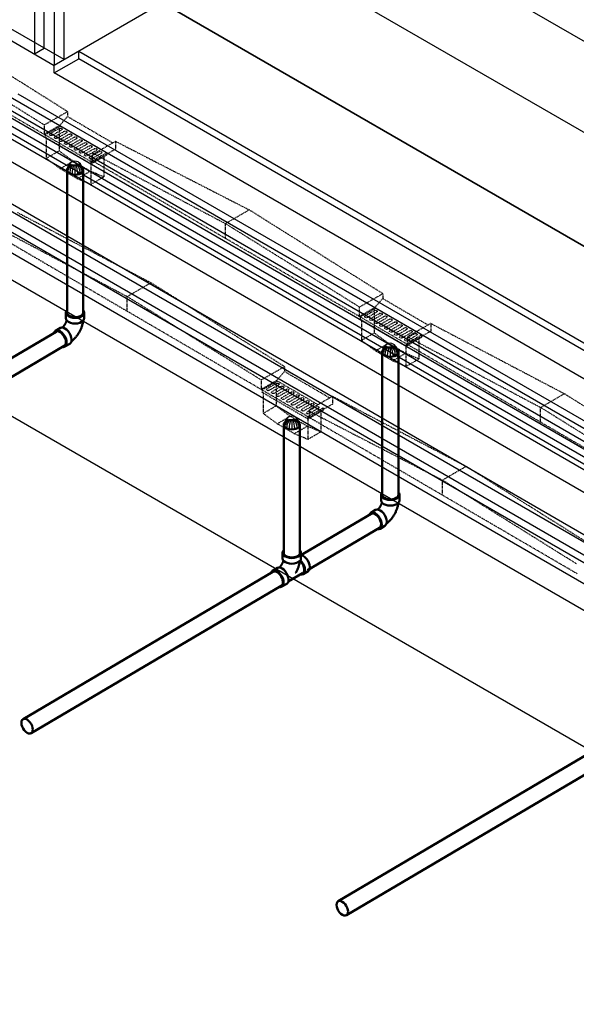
# Model space of a CAD drawing. Header units: inches. Extents: x 175 to 32888, y -1032 to 703.
# Tile 24 of 44: x 1881 to 2001, y -615 to -403. Entities that reach past the tile are written whole.
import ezdxf

# ---------------------------------------------------------------- set-up
doc = ezdxf.new("R2010")
doc.units = ezdxf.units.IN
doc.header["$LTSCALE"] = 0.5
doc.header["$MEASUREMENT"] = 0
doc.linetypes.add('HIDDEN2', pattern=[0.1875, 0.125, -0.0625])
for name, color, linetype in [('M-DETL-LIGHT', 1, 'Continuous'), ('M-SECT-PATT', 8, 'Continuous'), ('P-PIPE', 3, 'Continuous')]:
    doc.layers.add(name, color=color, linetype=linetype)

# ---------------------------------------------------------------- blocks, each defined once
blk = doc.blocks.new('Tee Reducing Sanitary - PVC - Sch 40 - DWV - Standard-1095242-DRAINAGE ISOMETRIC')
at = {"layer": 'P-PIPE', "color": 90, "lineweight": 50}
for p, q in [((1207.93, -120.52), (1207.93, -121.74)), ((1211.88, -121.74), (1211.88, -120.52)), ((1206.8, -123.78), (1205.73, -124.41)), ((1209.15, -126.73), (1212.22, -124.92)), ((1212.33, -125.12), (1213.39, -124.49)), ((1207.74, -127.82), (1208.8, -127.19))]:
    blk.add_line(p, q, dxfattribs=at)
for points in [[(1208.11, -120.05, 0), (1207.99, -120.22, 0), (1207.93, -120.52, 0), (1207.99, -120.81, 0), (1208.19, -121.09, 0), (1208.51, -121.32, 0)], [(1208.51, -121.32, 0), (1208.92, -121.51, 0), (1209.39, -121.62, 0), (1209.91, -121.66, 0), (1210.42, -121.62, 0), (1210.9, -121.51, 0), (1211.3, -121.32, 0), (1211.62, -121.09, 0), (1211.82, -120.81, 0), (1211.88, -120.52, 0), (1211.82, -120.22, 0), (1211.65, -119.99, 0)], [(1208.1, -122.18, 0), (1208.06, -122.32, 0), (1208.03, -122.39, 0), (1208.01, -122.46, 0), (1207.98, -122.54, 0), (1207.95, -122.61, 0), (1207.92, -122.69, 0), (1207.89, -122.76, 0), (1207.85, -122.84, 0), (1207.81, -122.91, 0), (1207.77, -122.98, 0), (1207.73, -123.06, 0), (1207.69, -123.13, 0), (1207.64, -123.2, 0), (1207.6, -123.27, 0), (1207.55, -123.33, 0), (1207.5, -123.4, 0), (1207.45, -123.46, 0), (1207.4, -123.52, 0), (1207.35, -123.58, 0), (1207.3, -123.64, 0), (1207.25, -123.69, 0), (1207.24, -123.7, 0)], [(1208.51, -122.55, 0), (1208.19, -122.31, 0), (1207.99, -122.04, 0), (1207.93, -121.74, 0)], [(1211.88, -121.74, 0), (1211.82, -122.04, 0), (1211.62, -122.31, 0), (1211.3, -122.55, 0), (1210.9, -122.73, 0), (1210.42, -122.84, 0), (1209.91, -122.88, 0), (1209.39, -122.84, 0), (1208.92, -122.73, 0), (1208.51, -122.55, 0)], [(1211.61, -122.37, 0), (1211.61, -122.39, 0), (1211.59, -122.55, 0), (1211.56, -122.7, 0), (1211.53, -122.86, 0), (1211.49, -123.02, 0), (1211.45, -123.18, 0), (1211.41, -123.33, 0), (1211.36, -123.49, 0), (1211.31, -123.64, 0), (1211.25, -123.8, 0), (1211.19, -123.95, 0), (1211.12, -124.1, 0), (1211.06, -124.25, 0), (1210.98, -124.4, 0), (1210.91, -124.54, 0), (1210.83, -124.69, 0), (1210.75, -124.83, 0), (1210.72, -124.88, 0)], [(1211.69, -122.28, 0), (1211.93, -122.54, 0), (1212.19, -122.91, 0), (1212.39, -123.32, 0), (1212.52, -123.73, 0), (1212.56, -124.13, 0), (1212.53, -124.47, 0), (1212.41, -124.74, 0), (1212.21, -124.92, 0)], [(1211.78, -125.18, 0), (1212.04, -125.21, 0), (1212.33, -125.12, 0), (1212.55, -124.91, 0), (1212.68, -124.61, 0), (1212.73, -124.22, 0), (1212.68, -123.78, 0), (1212.53, -123.31, 0), (1212.31, -122.85, 0), (1212.01, -122.42, 0), (1211.76, -122.16, 0)], [(1211.9, -121.01, 0), (1212.01, -121.02, 0), (1212.37, -121.18, 0)], [(1212.37, -121.18, 0), (1212.74, -121.44, 0), (1213.08, -121.8, 0), (1213.37, -122.22, 0), (1213.59, -122.68, 0), (1213.74, -123.15, 0), (1213.79, -123.59, 0), (1213.74, -123.98, 0), (1213.61, -124.29, 0), (1213.4, -124.48, 0)], [(1206.72, -124.51, 0), (1206.36, -124.35, 0), (1206.03, -124.32, 0), (1205.74, -124.41, 0), (1205.52, -124.61, 0), (1205.42, -124.84, 0)], [(1207.12, -127.88, 0), (1207.45, -127.91, 0), (1207.74, -127.82, 0), (1207.96, -127.62, 0), (1208.09, -127.31, 0), (1208.14, -126.92, 0), (1208.09, -126.48, 0), (1207.94, -126.01, 0), (1207.72, -125.55, 0), (1207.43, -125.13, 0), (1207.09, -124.77, 0), (1206.72, -124.51, 0)], [(1206.8, -123.78, 0), (1207.09, -123.69, 0), (1207.42, -123.73, 0), (1207.79, -123.88, 0)], [(1207.79, -123.88, 0), (1208.15, -124.15, 0), (1208.49, -124.5, 0), (1208.78, -124.92, 0), (1209, -125.39, 0), (1209.15, -125.85, 0), (1209.2, -126.3, 0), (1209.16, -126.69, 0), (1209.02, -126.99, 0), (1208.8, -127.2, 0)]]:
    blk.add_polyline3d(points, dxfattribs=at)
blk = doc.blocks.new('Bend - PVC - Sch 40 - DWV_USACE - Standard-V30-DRAINAGE ISOMETRIC')
at = {"layer": 'P-PIPE', "color": 90, "lineweight": 50}
for p, q in [((1286.15, -165.68), (1286.15, -166.91)), ((1290.11, -166.91), (1290.11, -165.68)), ((1284.96, -168.98), (1283.9, -169.6)), ((1285.91, -173.01), (1286.97, -172.39))]:
    blk.add_line(p, q, dxfattribs=at)
for points in [[(1286.3, -165.28, 0), (1286.22, -165.38, 0), (1286.15, -165.68, 0), (1286.22, -165.98, 0), (1286.42, -166.25, 0), (1286.73, -166.49, 0)], [(1286.73, -166.49, 0), (1287.14, -166.67, 0), (1287.62, -166.78, 0), (1288.13, -166.82, 0), (1288.64, -166.78, 0), (1289.12, -166.67, 0), (1289.53, -166.49, 0), (1289.85, -166.25, 0), (1290.04, -165.98, 0), (1290.11, -165.68, 0), (1290.04, -165.38, 0), (1289.97, -165.28, 0)], [(1286.32, -167.35, 0), (1286.3, -167.41, 0), (1286.28, -167.48, 0), (1286.26, -167.55, 0), (1286.24, -167.63, 0), (1286.21, -167.7, 0), (1286.18, -167.77, 0), (1286.15, -167.85, 0), (1286.12, -167.92, 0), (1286.08, -167.99, 0), (1286.04, -168.07, 0), (1286, -168.14, 0), (1285.96, -168.21, 0), (1285.92, -168.28, 0), (1285.87, -168.35, 0), (1285.83, -168.42, 0), (1285.78, -168.49, 0), (1285.73, -168.56, 0), (1285.68, -168.62, 0), (1285.63, -168.68, 0), (1285.58, -168.74, 0), (1285.53, -168.79, 0), (1285.48, -168.85, 0), (1285.43, -168.89, 0), (1285.42, -168.9, 0)], [(1286.73, -167.71, 0), (1286.42, -167.48, 0), (1286.22, -167.2, 0), (1286.15, -166.91, 0)], [(1290.11, -166.91, 0), (1290.04, -167.2, 0), (1289.85, -167.48, 0), (1289.53, -167.71, 0), (1289.12, -167.89, 0), (1288.64, -168.01, 0), (1288.13, -168.05, 0), (1287.62, -168.01, 0), (1287.14, -167.89, 0), (1286.73, -167.71, 0)], [(1284.89, -169.7, 0), (1284.53, -169.55, 0), (1284.19, -169.51, 0), (1283.91, -169.6, 0), (1283.69, -169.8, 0), (1283.6, -170, 0)], [(1284.96, -168.98, 0), (1284.97, -168.97, 0), (1285.25, -168.89, 0), (1285.59, -168.92, 0), (1285.95, -169.08, 0)], [(1285.95, -169.08, 0), (1286.31, -169.34, 0), (1286.65, -169.69, 0), (1286.95, -170.12, 0), (1287.17, -170.58, 0), (1287.31, -171.05, 0), (1287.37, -171.49, 0), (1287.32, -171.88, 0), (1287.19, -172.19, 0), (1286.97, -172.39, 0)], [(1289.85, -167.48, 0), (1289.84, -167.55, 0), (1289.82, -167.71, 0), (1289.79, -167.87, 0), (1289.76, -168.03, 0), (1289.72, -168.18, 0), (1289.68, -168.34, 0), (1289.63, -168.5, 0), (1289.59, -168.65, 0), (1289.53, -168.8, 0), (1289.48, -168.96, 0), (1289.42, -169.11, 0), (1289.35, -169.26, 0), (1289.28, -169.41, 0), (1289.21, -169.56, 0), (1289.14, -169.7, 0), (1289.06, -169.85, 0), (1288.98, -169.99, 0), (1288.89, -170.13, 0), (1288.8, -170.27, 0), (1288.71, -170.4, 0), (1288.62, -170.54, 0), (1288.52, -170.67, 0), (1288.42, -170.8, 0), (1288.32, -170.93, 0), (1288.21, -171.05, 0), (1288.1, -171.17, 0), (1287.99, -171.29, 0), (1287.88, -171.4, 0), (1287.76, -171.51, 0), (1287.64, -171.62, 0), (1287.51, -171.73, 0), (1287.39, -171.83, 0), (1287.33, -171.87, 0)], [(1285.44, -173.09, 0), (1285.62, -173.1, 0), (1285.91, -173.02, 0), (1286.13, -172.81, 0), (1286.26, -172.5, 0), (1286.31, -172.12, 0), (1286.25, -171.67, 0), (1286.11, -171.2, 0), (1285.89, -170.74, 0), (1285.59, -170.32, 0), (1285.25, -169.96, 0), (1284.89, -169.7, 0)]]:
    blk.add_polyline3d(points, dxfattribs=at)
for centre, start, end in [((1287.17, -166.17), 126.6849, 134.3783), ((1289.1, -166.17), 45.6217, 53.3151)]:
    blk.add_arc(centre, 1.24, start, end, dxfattribs=at)
blk = doc.blocks.new('Mechanical_Box_H_rvt-1-DRAINAGE ISOMETRIC')
at = {"layer": 'M-DETL-LIGHT', "linetype": 'HIDDEN2'}
for p, q in [((1891.75, -422.62), (1865.6, -406.18)), ((1886.72, -425.49), (1860.5, -409.15)), ((1886.72, -427.54), (1860.5, -412.32)), ((1891.75, -422.67), (1886.72, -425.55)), ((1890.05, -425.64), (1891.75, -423.7)), ((1891.75, -422.67), (1891.75, -423.7)), ((1901.5, -429.39), (1891.75, -423.7)), ((1886.72, -425.55), (1886.72, -427.54)), ((1890.05, -425.64), (1886.72, -427.54)), ((1890.24, -425.76), (1886.92, -427.66)), ((1898.96, -430.84), (1890.04, -425.64)), ((1897.09, -433.58), (1886.72, -427.54)), ((1886.92, -427.66), (1886.92, -428.16)), ((1890.03, -426.24), (1888, -427.4)), ((1890.47, -426.6), (1888.42, -427.77)), ((1891.11, -426.87), (1889.08, -428.03)), ((1891.54, -427.22), (1889.49, -428.39)), ((1889.94, -426.32), (1889.94, -431.09)), ((1892.18, -427.49), (1890.15, -428.65)), ((1892.62, -427.85), (1890.57, -429.02)), ((1896.8, -433.92), (1886.92, -428.16)), ((1887.16, -428.3), (1887.16, -432.71)), ((1893.26, -428.12), (1891.23, -429.28)), ((1893.69, -428.47), (1891.64, -429.65)), ((1894.33, -428.75), (1892.3, -429.91)), ((1894.76, -429.1), (1892.72, -430.27)), ((1895.4, -429.37), (1893.37, -430.53)), ((1895.84, -429.73), (1893.79, -430.9)), ((1896.48, -430), (1894.45, -431.16)), ((1902.11, -429.04), (1897.09, -431.91)), ((1902.11, -429.04), (1930.87, -443.78)), ((1902.11, -429.04), (1902.11, -430.71)), ((1887.16, -432.71), (1889.94, -431.09)), ((1892.97, -433.31), (1889.94, -431.09)), ((1896.91, -430.35), (1894.86, -431.52)), ((1897.55, -430.62), (1895.52, -431.78)), ((1897.99, -430.98), (1895.94, -432.15)), ((1898.63, -431.25), (1896.6, -432.41)), ((1900.12, -431.52), (1896.8, -433.42)), ((1900.12, -432.03), (1896.8, -433.92)), ((1899.06, -431.6), (1897.01, -432.78)), ((1902.11, -430.71), (1897.09, -433.58)), ((1897.09, -431.53), (1925.77, -446.75)), ((1897.09, -431.91), (1897.09, -433.58)), ((1900.12, -431.52), (1900.12, -432.03)), ((1890.19, -434.93), (1887.16, -432.71)), ((1890.19, -434.93), (1892.97, -433.31)), ((1896.65, -435.46), (1892.97, -433.31)), ((1896.77, -433.9), (1896.77, -438.31)), ((1954.6, -466.73), (1896.8, -433.04)), ((1896.8, -433.42), (1896.8, -433.92)), ((1899.55, -432.35), (1899.55, -436.69)), ((1893.87, -437.08), (1890.19, -434.93)), ((1893.87, -437.08), (1896.65, -435.46)), ((1899.55, -436.69), (1896.65, -435.46)), ((1896.77, -438.31), (1893.87, -437.08)), ((1896.77, -438.31), (1899.55, -436.69)), ((1880.96, -444.35), (1909.72, -459.47)), ((1925.77, -446.75), (1930.87, -443.78)), ((1959.63, -461.81), (1930.87, -443.78)), ((1925.77, -449.99), (1925.77, -446.75)), ((1954.6, -464.68), (1925.77, -446.75)), ((1933.45, -482.43), (1875.65, -448.73)), ((1875.94, -447.23), (1904.62, -462.45)), ((1904.62, -462.45), (1909.72, -459.47)), ((1938.48, -477.5), (1909.72, -459.47)), ((1959.63, -461.86), (1954.6, -464.74)), ((1959.63, -461.86), (1959.63, -462.89)), ((1904.62, -465.68), (1904.62, -462.45)), ((1933.45, -480.38), (1904.62, -462.45)), ((1957.93, -464.83), (1959.63, -462.89)), ((1969.39, -468.58), (1959.63, -462.89)), ((1954.6, -464.74), (1954.6, -466.73)), ((1957.93, -464.83), (1954.6, -466.73)), ((1958.12, -464.95), (1954.8, -466.85)), ((1957.92, -465.43), (1955.89, -466.59)), ((1958.35, -465.79), (1956.3, -466.96)), ((1958.99, -466.06), (1956.96, -467.22)), ((1957.82, -465.51), (1957.82, -470.28)), ((1966.84, -470.03), (1957.92, -464.84)), ((1964.97, -472.77), (1954.6, -466.73)), ((1954.8, -466.85), (1954.8, -467.35)), ((1964.69, -473.11), (1954.8, -467.35)), ((1955.04, -467.49), (1955.04, -471.9)), ((1959.42, -466.41), (1957.38, -467.58)), ((1960.06, -466.69), (1958.03, -467.85)), ((1960.5, -467.04), (1958.45, -468.21)), ((1961.14, -467.31), (1959.11, -468.47)), ((1961.57, -467.67), (1959.52, -468.84)), ((1962.21, -467.94), (1960.18, -469.1)), ((1962.65, -468.29), (1960.6, -469.46)), ((1969.99, -468.23), (1964.97, -471.1)), ((1969.99, -468.23), (1998.75, -483.35)), ((1969.99, -468.23), (1969.99, -469.9)), ((1955.04, -471.9), (1957.82, -470.28)), ((1960.85, -472.5), (1957.82, -470.28)), ((1963.29, -468.56), (1961.26, -469.72)), ((1963.72, -468.92), (1961.67, -470.09)), ((1964.36, -469.19), (1962.33, -470.35)), ((1964.79, -469.54), (1962.75, -470.72)), ((1965.43, -469.82), (1963.4, -470.98)), ((1965.87, -470.17), (1963.82, -471.34)), ((1969.99, -469.9), (1964.97, -472.77)), ((1958.07, -474.12), (1955.04, -471.9)), ((1958.07, -474.12), (1960.85, -472.5)), ((1964.53, -474.65), (1960.85, -472.5)), ((1966.51, -470.44), (1964.48, -471.6)), ((1968, -470.71), (1964.69, -472.61)), ((1968, -471.22), (1964.69, -473.11)), ((1966.94, -470.8), (1964.89, -471.97)), ((1964.97, -471.1), (1993.65, -486.32)), ((1964.97, -471.1), (1964.97, -472.77)), ((1967.43, -471.54), (1967.43, -475.88)), ((1968, -470.71), (1968, -471.22)), ((1961.75, -476.27), (1958.07, -474.12)), ((1961.75, -476.27), (1964.53, -474.65)), ((1967.43, -475.88), (1964.53, -474.65)), ((1964.65, -473.1), (1964.65, -477.5)), ((2022.49, -506.3), (1964.69, -472.61)), ((1964.69, -472.61), (1964.69, -473.11)), ((1964.65, -477.5), (1961.75, -476.27)), ((1964.65, -477.5), (1967.43, -475.88)), ((1938.48, -477.56), (1933.45, -480.43)), ((1936.78, -480.53), (1938.48, -478.58)), ((1938.48, -477.56), (1938.48, -478.58)), ((1948.23, -484.27), (1938.48, -478.58)), ((1933.45, -480.43), (1933.45, -482.43)), ((1936.78, -480.53), (1933.45, -482.43)), ((1936.97, -480.65), (1933.65, -482.54)), ((1945.69, -485.73), (1936.77, -480.53)), ((1943.82, -488.47), (1933.45, -482.43)), ((1933.65, -482.54), (1933.65, -483.05)), ((1943.54, -488.81), (1933.65, -483.05)), ((1936.76, -481.13), (1934.74, -482.29)), ((1937.2, -481.48), (1935.15, -482.65)), ((1937.84, -481.75), (1935.81, -482.91)), ((1938.27, -482.11), (1936.22, -483.28)), ((1936.67, -481.21), (1936.67, -485.97)), ((1938.91, -482.38), (1936.88, -483.54)), ((1939.35, -482.73), (1937.3, -483.91)), ((1939.99, -483.01), (1937.96, -484.17)), ((1933.89, -483.19), (1933.89, -487.59)), ((1940.42, -483.36), (1938.37, -484.53)), ((1941.06, -483.63), (1939.03, -484.79)), ((1941.5, -483.99), (1939.45, -485.16)), ((1942.13, -484.26), (1940.11, -485.42)), ((1942.57, -484.61), (1940.52, -485.78)), ((1943.21, -484.88), (1941.18, -486.04)), ((1943.64, -485.24), (1941.59, -486.41)), ((1948.84, -483.92), (1943.82, -486.8)), ((1948.84, -483.92), (1977.6, -498.98)), ((1948.84, -483.92), (1948.84, -485.6)), ((1993.65, -486.32), (1998.75, -483.35)), ((2027.51, -501.38), (1998.75, -483.35)), ((1933.89, -487.59), (1936.67, -485.97)), ((1939.7, -488.2), (1936.67, -485.97)), ((1944.28, -485.51), (1942.25, -486.67)), ((1944.72, -485.86), (1942.67, -487.04)), ((1945.36, -486.14), (1943.33, -487.3)), ((1946.85, -486.41), (1943.54, -488.31)), ((1946.85, -486.91), (1943.54, -488.81)), ((1945.79, -486.49), (1943.74, -487.66)), ((1948.84, -485.6), (1943.82, -488.47)), ((1943.82, -486.8), (1943.82, -488.47)), ((1943.82, -487.12), (1972.5, -501.95)), ((1946.28, -487.24), (1946.28, -491.57)), ((1946.85, -486.41), (1946.85, -486.91)), ((1993.65, -489.56), (1993.65, -486.32)), ((2022.49, -504.25), (1993.65, -486.32)), ((1936.92, -489.82), (1933.89, -487.59)), ((1936.92, -489.82), (1939.7, -488.2)), ((1943.38, -490.34), (1939.7, -488.2)), ((1943.5, -488.79), (1943.5, -493.19)), ((2001.53, -522.11), (1943.54, -488.31)), ((1943.54, -488.31), (1943.54, -488.81)), ((1940.6, -491.96), (1936.92, -489.82)), ((1940.6, -491.96), (1943.38, -490.34)), ((1946.28, -491.57), (1943.38, -490.34)), ((1943.5, -493.19), (1946.28, -491.57)), ((1943.5, -493.19), (1940.6, -491.96)), ((1972.5, -501.95), (1977.6, -498.98)), ((2006.36, -517.07), (1977.6, -498.98)), ((1972.5, -505.19), (1972.5, -501.95)), ((2001.34, -519.95), (1972.5, -501.95))]:
    blk.add_line(p, q, dxfattribs=at)
at = {"layer": 'M-DETL-LIGHT', "linetype": 'Continuous'}
for p, q in [((1893.36, -434.1), (1893.36, -436.01)), ((1961.24, -473.29), (1961.24, -475.2)), ((1940.09, -488.99), (1940.09, -490.9))]:
    blk.add_line(p, q, dxfattribs=at)
at = {"layer": 'M-DETL-LIGHT', "color": 1, "linetype": 'Continuous'}
for centre, radius, start, end in [((1893.53, -435.05), 1.78, 95.745, 183.3375), ((1893.5, -435.11), 1.67, 129.6759, 176.1977), ((1894.04, -435.54), 2.13, 131.7697, 173.1765), ((1894.98, -435.74), 2.73, 141.495, 179.1974), ((1899.15, -436.34), 6.43, 159.6343, 176.2953), ((1893.18, -435.05), 1.78, 356.6625, 84.255), ((1887.57, -436.34), 6.43, 3.7047, 20.3657), ((1891.73, -435.74), 2.73, 0.8026, 38.505), ((1892.67, -435.54), 2.13, 6.8235, 48.2303), ((1893.21, -435.11), 1.67, 3.8023, 50.3241), ((1961.42, -474.25), 1.78, 95.745, 183.3375), ((1961.06, -474.25), 1.78, 356.6625, 84.255), ((1961.38, -474.3), 1.67, 129.6759, 176.1977), ((1961.93, -474.73), 2.13, 131.7697, 173.1765), ((1962.86, -474.93), 2.73, 141.495, 179.1974), ((1967.03, -475.53), 6.43, 159.6343, 176.2953), ((1955.45, -475.53), 6.43, 3.7047, 20.3657), ((1959.61, -474.93), 2.73, 0.8026, 38.505), ((1960.55, -474.73), 2.13, 6.8235, 48.2303), ((1961.09, -474.3), 1.67, 3.8023, 50.3241), ((1940.27, -489.94), 1.78, 95.745, 183.3375), ((1940.23, -490), 1.67, 129.6759, 176.1977), ((1940.78, -490.42), 2.13, 131.7697, 173.1765), ((1941.71, -490.63), 2.73, 141.495, 179.1974), ((1945.88, -491.23), 6.43, 159.6343, 176.2953), ((1939.91, -489.94), 1.78, 356.6625, 84.255), ((1934.3, -491.23), 6.43, 3.7047, 20.3657), ((1938.46, -490.63), 2.73, 0.8026, 38.505), ((1939.4, -490.42), 2.13, 6.8235, 48.2303), ((1939.94, -490), 1.67, 3.8023, 50.3241)]:
    blk.add_arc(centre, radius, start, end, dxfattribs=at)
at = {"layer": 'M-DETL-LIGHT', "linetype": 'HIDDEN2', "extrusion": (0, 0, -1)}
for centre, start_param, end_param in [((1888.23, -427.57), 0.920266, 4.095331), ((1889.31, -428.2), 0.920266, 4.095331), ((1890.23, -426.43), 4.095331, 7.203451), ((1891.3, -427.06), 4.095331, 7.203451), ((1892.38, -427.68), 4.095331, 7.203451), ((1893.45, -428.31), 4.095331, 7.203451), ((1890.38, -428.82), 0.920266, 4.095331), ((1891.45, -429.45), 0.920266, 4.095331), ((1892.53, -430.08), 0.920266, 4.095331), ((1894.53, -428.93), 4.095331, 7.203451), ((1895.6, -429.56), 4.095331, 7.203451), ((1896.67, -430.19), 4.095331, 7.203451), ((1893.6, -430.7), 0.920266, 4.095331), ((1894.68, -431.33), 0.920266, 4.095331), ((1895.75, -431.96), 0.920266, 4.095331), ((1897.75, -430.81), 4.095331, 7.203451), ((1898.82, -431.44), 4.095331, 7.203451), ((1896.82, -432.58), 0.920266, 4.095331), ((1958.11, -465.62), 4.095331, 7.203451), ((1959.19, -466.25), 4.095331, 7.203451), ((1956.11, -466.76), 0.920266, 4.095331), ((1957.19, -467.39), 0.920266, 4.095331), ((1958.26, -468.02), 0.920266, 4.095331), ((1960.26, -466.87), 4.095331, 7.203451), ((1961.33, -467.5), 4.095331, 7.203451), ((1962.41, -468.13), 4.095331, 7.203451), ((1959.34, -468.64), 0.920266, 4.095331), ((1960.41, -469.27), 0.920266, 4.095331), ((1961.48, -469.89), 0.920266, 4.095331), ((1962.56, -470.52), 0.920266, 4.095331), ((1963.48, -468.75), 4.095331, 7.203451), ((1964.56, -469.38), 4.095331, 7.203451), ((1965.63, -470), 4.095331, 7.203451), ((1966.7, -470.63), 4.095331, 7.203451), ((1963.63, -471.15), 0.920266, 4.095331), ((1964.71, -471.77), 0.920266, 4.095331), ((1934.96, -482.46), 0.920266, 4.095331), ((1936.04, -483.09), 0.920266, 4.095331), ((1936.96, -481.32), 4.095331, 7.203451), ((1938.04, -481.94), 4.095331, 7.203451), ((1939.11, -482.57), 4.095331, 7.203451), ((1940.18, -483.19), 4.095331, 7.203451), ((1937.11, -483.71), 0.920266, 4.095331), ((1938.19, -484.34), 0.920266, 4.095331), ((1939.26, -484.96), 0.920266, 4.095331), ((1941.26, -483.82), 4.095331, 7.203451), ((1942.33, -484.45), 4.095331, 7.203451), ((1943.41, -485.07), 4.095331, 7.203451), ((1940.33, -485.59), 0.920266, 4.095331), ((1941.41, -486.22), 0.920266, 4.095331), ((1942.48, -486.84), 0.920266, 4.095331), ((1943.56, -487.47), 0.920266, 4.095331), ((1944.48, -485.7), 4.095331, 7.203451), ((1945.55, -486.33), 4.095331, 7.203451)]:
    blk.add_ellipse(centre, major_axis=(0.355, 0.042), ratio=0.675017, start_param=start_param, end_param=end_param, dxfattribs=at)
at = {"layer": 'M-DETL-LIGHT', "linetype": 'HIDDEN2'}
for centre in [(1893.36, -435.16), (1961.24, -474.35), (1940.09, -490.04)]:
    blk.add_ellipse(centre, major_axis=(1.6, 0), ratio=0.6329, start_param=0, end_param=3.141593, dxfattribs=at)
at = {"layer": 'M-DETL-LIGHT', "extrusion": (0, 0, -1)}
for centre in [(1893.36, -435.16), (1961.24, -474.35), (1940.09, -490.04)]:
    blk.add_ellipse(centre, major_axis=(1.6, 0), ratio=0.6329, start_param=0, end_param=3.141593, dxfattribs=at)
at = {"layer": 'P-PIPE', "color": 90, "lineweight": 50}
for p, q in [((1891.65, -435.21), (1891.65, -465.89)), ((1895.15, -465.89), (1895.15, -435.21)), ((1889.28, -470.01), (1873.78, -479.15)), ((1875.55, -482.17), (1891.06, -473.03)), ((1959.53, -474.37), (1959.53, -505.08)), ((1963.03, -505.08), (1963.03, -474.37)), ((1938.32, -490.01), (1938.32, -517.58)), ((1941.82, -517.58), (1941.82, -490.05)), ((1957.16, -509.2), (1941.66, -518.34)), ((1943.44, -521.36), (1958.94, -512.22)), ((1936.01, -521.67), (1882.17, -553.41)), ((1883.94, -556.42), (1937.79, -524.69)), ((2003.89, -560.86), (1950.05, -592.6)), ((1951.83, -595.61), (2005.67, -563.88))]:
    blk.add_line(p, q, dxfattribs=at)
for points in [[(1894.63, -434.49, 0), (1894.27, -434.33, 0), (1893.85, -434.23, 0), (1893.4, -434.2, 0), (1892.94, -434.23, 0), (1892.52, -434.33, 0), (1892.16, -434.49, 0)], [(1892.16, -434.49, 0), (1891.88, -434.7, 0), (1891.71, -434.95, 0), (1891.65, -435.21, 0), (1891.71, -435.47, 0), (1891.88, -435.71, 0), (1892.16, -435.92, 0)], [(1892.16, -435.92, 0), (1892.52, -436.08, 0), (1892.94, -436.18, 0), (1893.4, -436.22, 0), (1893.85, -436.18, 0), (1894.27, -436.08, 0), (1894.63, -435.92, 0)], [(1894.63, -435.92, 0), (1894.91, -435.71, 0), (1895.09, -435.47, 0), (1895.15, -435.21, 0), (1895.09, -434.95, 0), (1894.91, -434.7, 0), (1894.63, -434.49, 0)], [(1892.16, -466.61, 0), (1891.88, -466.4, 0), (1891.71, -466.15, 0), (1891.65, -465.89, 0)], [(1895.15, -465.89, 0), (1895.09, -466.15, 0), (1894.91, -466.4, 0), (1894.63, -466.61, 0)], [(1894.63, -466.61, 0), (1894.27, -466.77, 0), (1893.85, -466.87, 0), (1893.4, -466.9, 0), (1892.94, -466.87, 0), (1892.52, -466.77, 0), (1892.16, -466.61, 0)], [(1889.29, -470.01, 0), (1889.54, -469.93, 0), (1889.84, -469.96, 0), (1890.16, -470.1, 0)], [(1890.16, -470.1, 0), (1890.48, -470.33, 0), (1890.78, -470.65, 0), (1891.04, -471.02, 0), (1891.24, -471.43, 0), (1891.36, -471.84, 0), (1891.41, -472.23, 0)], [(1891.41, -472.23, 0), (1891.37, -472.58, 0), (1891.25, -472.85, 0), (1891.05, -473.03, 0)], [(1960.04, -473.66, 0), (1959.76, -473.87, 0), (1959.59, -474.11, 0), (1959.53, -474.37, 0), (1959.59, -474.64, 0), (1959.76, -474.88, 0), (1960.04, -475.09, 0)], [(1962.52, -473.66, 0), (1962.15, -473.5, 0), (1961.73, -473.4, 0), (1961.28, -473.36, 0), (1960.83, -473.4, 0), (1960.4, -473.5, 0), (1960.04, -473.66, 0)], [(1962.52, -475.09, 0), (1962.79, -474.88, 0), (1962.97, -474.64, 0), (1963.03, -474.37, 0), (1962.97, -474.11, 0), (1962.79, -473.87, 0), (1962.52, -473.66, 0)], [(1960.04, -475.09, 0), (1960.4, -475.25, 0), (1960.83, -475.35, 0), (1961.28, -475.39, 0), (1961.73, -475.35, 0), (1962.15, -475.25, 0), (1962.52, -475.09, 0)], [(1938.82, -489.33, 0), (1938.54, -489.54, 0), (1938.37, -489.78, 0), (1938.31, -490.04, 0), (1938.37, -490.31, 0), (1938.54, -490.55, 0), (1938.82, -490.76, 0)], [(1941.3, -489.33, 0), (1940.93, -489.17, 0), (1940.51, -489.07, 0), (1940.06, -489.03, 0), (1939.61, -489.07, 0), (1939.18, -489.17, 0), (1938.82, -489.33, 0)], [(1941.3, -490.76, 0), (1941.58, -490.55, 0), (1941.75, -490.31, 0), (1941.81, -490.04, 0), (1941.75, -489.78, 0), (1941.58, -489.54, 0), (1941.3, -489.33, 0)], [(1938.82, -490.76, 0), (1939.18, -490.92, 0), (1939.61, -491.02, 0), (1940.06, -491.05, 0), (1940.51, -491.02, 0), (1940.93, -490.92, 0), (1941.3, -490.76, 0)], [(1960.04, -505.8, 0), (1959.76, -505.59, 0), (1959.59, -505.35, 0), (1959.53, -505.08, 0)], [(1962.52, -505.8, 0), (1962.15, -505.96, 0), (1961.73, -506.06, 0), (1961.28, -506.09, 0), (1960.83, -506.06, 0), (1960.4, -505.96, 0), (1960.04, -505.8, 0)], [(1963.03, -505.08, 0), (1962.97, -505.35, 0), (1962.79, -505.59, 0), (1962.52, -505.8, 0)], [(1957.17, -509.2, 0), (1957.42, -509.12, 0), (1957.72, -509.15, 0), (1958.04, -509.29, 0)], [(1958.04, -509.29, 0), (1958.36, -509.52, 0), (1958.66, -509.84, 0), (1958.92, -510.21, 0), (1959.12, -510.62, 0), (1959.24, -511.03, 0), (1959.29, -511.43, 0)], [(1959.29, -511.43, 0), (1959.25, -511.77, 0), (1959.13, -512.04, 0), (1958.94, -512.22, 0)], [(1938.83, -518.29, 0), (1938.55, -518.08, 0), (1938.38, -517.84, 0), (1938.32, -517.58, 0), (1938.32, -517.56, 0)], [(1941.3, -518.29, 0), (1940.94, -518.45, 0), (1940.52, -518.56, 0), (1940.07, -518.59, 0), (1939.61, -518.56, 0), (1939.19, -518.45, 0), (1938.83, -518.29, 0)], [(1941.82, -517.58, 0), (1941.76, -517.84, 0), (1941.58, -518.08, 0), (1941.3, -518.29, 0)], [(1936.02, -521.67, 0), (1936.27, -521.59, 0), (1936.57, -521.62, 0), (1936.89, -521.76, 0)], [(1936.89, -521.76, 0), (1937.21, -521.99, 0), (1937.51, -522.3, 0), (1937.77, -522.68, 0), (1937.97, -523.09, 0), (1938.09, -523.5, 0), (1938.14, -523.89, 0)], [(1938.14, -523.89, 0), (1938.1, -524.24, 0), (1937.98, -524.51, 0), (1937.78, -524.69, 0)], [(1883.04, -553.49, 0), (1882.72, -553.36, 0), (1882.42, -553.33, 0), (1882.17, -553.4, 0), (1881.98, -553.58, 0), (1881.86, -553.86, 0), (1881.82, -554.2, 0)], [(1881.82, -554.2, 0), (1881.86, -554.59, 0), (1881.99, -555.01, 0), (1882.19, -555.41, 0), (1882.45, -555.79, 0), (1882.75, -556.1, 0), (1883.07, -556.34, 0)], [(1884.29, -555.63, 0), (1884.25, -555.24, 0), (1884.12, -554.82, 0), (1883.92, -554.41, 0), (1883.66, -554.04, 0), (1883.36, -553.73, 0), (1883.04, -553.49, 0)], [(1883.07, -556.34, 0), (1883.39, -556.47, 0), (1883.68, -556.5, 0), (1883.94, -556.42, 0), (1884.13, -556.24, 0), (1884.25, -555.97, 0), (1884.29, -555.63, 0)], [(1950.92, -592.68, 0), (1950.6, -592.55, 0), (1950.31, -592.52, 0), (1950.05, -592.6, 0), (1949.86, -592.78, 0), (1949.74, -593.05, 0), (1949.7, -593.39, 0)], [(1952.17, -594.82, 0), (1952.13, -594.43, 0), (1952, -594.01, 0), (1951.8, -593.61, 0), (1951.54, -593.23, 0), (1951.24, -592.92, 0), (1950.92, -592.68, 0)], [(1949.7, -593.39, 0), (1949.74, -593.78, 0), (1949.87, -594.2, 0), (1950.07, -594.61, 0), (1950.33, -594.98, 0), (1950.63, -595.29, 0), (1950.95, -595.53, 0)], [(1950.95, -595.53, 0), (1951.27, -595.66, 0), (1951.57, -595.69, 0), (1951.82, -595.62, 0), (1952.01, -595.44, 0), (1952.14, -595.16, 0), (1952.17, -594.82, 0)]]:
    blk.add_polyline3d(points, dxfattribs=at)
for name, p in [('Bend - PVC - Sch 40 - DWV_USACE - Standard-V30-DRAINAGE ISOMETRIC', (605.26, -300.21)), ('Bend - PVC - Sch 40 - DWV_USACE - Standard-V30-DRAINAGE ISOMETRIC', (673.15, -339.4)), ('Tee Reducing Sanitary - PVC - Sch 40 - DWV - Standard-1095242-DRAINAGE ISOMETRIC', (730.16, -397.06))]:
    blk.add_blockref(name, p, dxfattribs=at)

msp = doc.modelspace()

# ---------------------------------------------------------------- linework, layer by layer
at = {"layer": 'M-SECT-PATT', "lineweight": -3}
for p, q in [((773.78, 282.56), (2187.99, -533.94)), ((2226.17, -536.39), (820.44, 275.21)), ((2179.5, -553.53), (782.26, 253.17)), ((782.26, 253.17), (2187.99, -558.43)), ((1891, -411.46), (1891, -213.87)), ((1550.09, -253.83), (2096.76, -569.45)), ((2088.98, -573.94), (1542.31, -258.32)), ((2096.76, -558.83), (1586.24, -264.08)), ((1578.46, -268.57), (2088.98, -563.32)), ((2083.68, -564.75), (1573.16, -270)), ((2083.68, -566.38), (1573.16, -271.64)), ((1562.91, -275.92), (2098.89, -585.38)), ((1886.76, -409.01), (1886.76, -283.27)), ((1884.64, -284.5), (1884.64, -410.24)), ((1888.88, -293.48), (1888.88, -412.69)), ((2098.89, -614.77), (1562.91, -305.32)), ((1891, -411.46), (1830.19, -376.35)), ((1933.43, -386.97), (1888.88, -412.69)), ((1852.72, -391.81), (1888.88, -412.69)), ((1852.72, -404.06), (2109.49, -552.3)), ((2101.71, -556.79), (1844.94, -408.55)), ((1884.64, -410.24), (1886.76, -409.01)), ((1888.87, -412.68), (1894.17, -409.62)), ((1894.17, -409.62), (2114.79, -536.99)), ((1894.17, -411.25), (1894.17, -409.62)), ((1855.99, -412.07), (2102.06, -554.14)), ((1888.87, -414.31), (1894.17, -411.25)), ((1888.87, -414.31), (1888.87, -412.68)), ((2114.79, -538.62), (1894.17, -411.25)), ((2102.06, -555.77), (1855.99, -413.7)), ((2109.49, -541.69), (1888.87, -414.31)), ((1881.09, -418.8), (2101.71, -546.18)), ((2096.41, -547.61), (1875.79, -420.23)), ((2096.41, -549.24), (1875.79, -421.86))]:
    msp.add_line(p, q, dxfattribs=at)

# ---------------------------------------------------------------- block references
at = {"layer": 'P-PIPE', "lineweight": -3}
msp.add_blockref('Mechanical_Box_H_rvt-1-DRAINAGE ISOMETRIC', (0, 0), dxfattribs=at)

doc.saveas('drawing.dxf')
